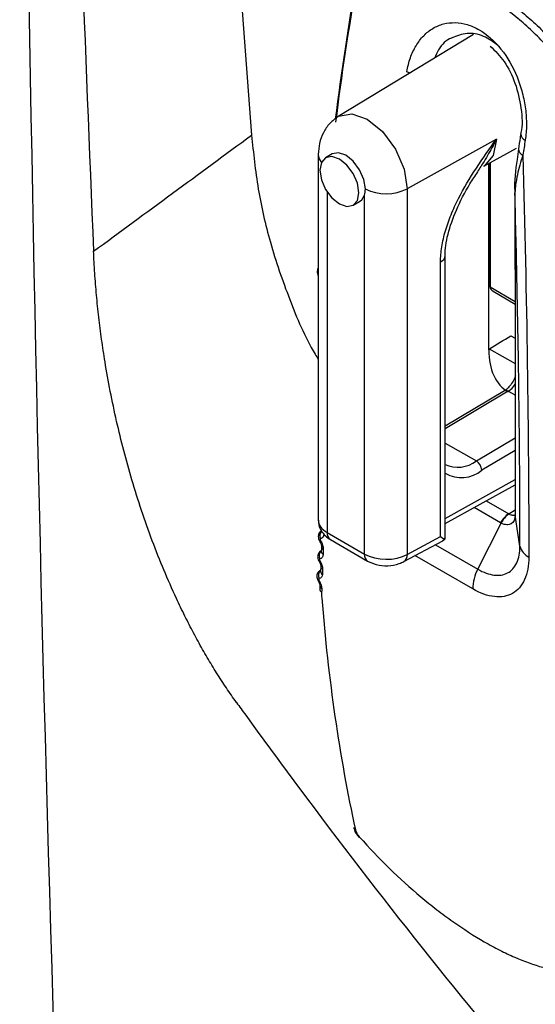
# Model space of a CAD drawing. Header units: millimetres. Extents: x 82 to 1337, y -230 to 1154.
# Tile 190 of 217: x 963 to 980, y 795 to 827. Entities that reach past the tile are written whole.
import ezdxf

# ---------------------------------------------------------------- set-up
doc = ezdxf.new("R2010")
doc.units = ezdxf.units.MM

msp = doc.modelspace()

# ---------------------------------------------------------------- linework, layer by layer
at = {"color": 7, "linetype": 'Continuous', "lineweight": 25}
for p, q in [((967.532, 859.75), (970.292, 822.949)), ((977.547, 826.236), (973.129, 823.558)), ((978.302, 822.821), (975.386, 821.195)), ((972.474, 822.312), (972.474, 810.347)), ((972.926, 822.333), (972.714, 822.21)), ((977.89, 821.93), (978.957, 822.516)), ((978.05, 815.925), (978.05, 822.018)), ((978.064, 822.026), (978.064, 818.027)), ((975.386, 821.195), (975.386, 809.224)), ((978.903, 821.084), (978.905, 821.059)), ((973.613, 820.651), (973.826, 820.774)), ((973.984, 809.238), (973.984, 820.986)), ((976.472, 809.808), (976.472, 818.797)), ((976.624, 809.753), (976.624, 819.005)), ((978.192, 817.844), (978.908, 817.416)), ((978.56, 814.58), (976.624, 813.423)), ((976.624, 810.233), (978.912, 811.507)), ((978.914, 810.581), (978.914, 810.538)), ((979.07, 809.497), (978.916, 810.51)), ((977.69, 808.744), (978.458, 810.246)), ((972.767, 809.941), (973.984, 809.238)), ((975.386, 809.224), (976.472, 809.808)), ((972.871, 809.712), (974.087, 809.009)), ((975.275, 808.992), (976.542, 809.672)), ((976.547, 809.678), (976.616, 809.734)), ((972.574, 809.353), (972.561, 809.345)), ((972.551, 808.711), (972.535, 808.702))]:
    msp.add_line(p, q, dxfattribs=at)
at = {"color": 8, "linetype": 'Continuous', "lineweight": 25}
for p, q in [((978.093, 822.042), (978.093, 817.986)), ((972.767, 821.084), (972.767, 809.941)), ((978.093, 817.986), (978.908, 817.5)), ((978.776, 816.38), (978.909, 816.303)), ((978.068, 815.957), (978.91, 815.472)), ((978.685, 814.568), (976.624, 813.336)), ((978.91, 814.438), (978.685, 814.568)), ((977.644, 812.284), (978.911, 813.041)), ((976.624, 812.872), (977.644, 812.284)), ((978.912, 812.63), (977.823, 811.98)), ((976.624, 810.404), (978.912, 811.679)), ((978.436, 810.258), (977.569, 810.759)), ((977.966, 810.98), (978.701, 810.556)), ((978.701, 810.556), (978.913, 810.687)), ((978.914, 810.559), (978.916, 810.535)), ((976.304, 809.545), (977.69, 808.744)), ((977.525, 808.096), (975.637, 809.186))]:
    msp.add_line(p, q, dxfattribs=at)
at = {"color": 8, "linetype": 'Continuous', "lineweight": 25, "flags": 128}
for points in [[(975.466, 824.975), (975.446, 824.983), (975.372, 825.021)], [(973.113, 823.548), (973.14, 823.565), (973.567, 823.648), (974.07, 823.473), (974.574, 823.067), (975, 822.491), (975.286, 821.834), (975.386, 821.195)], [(978.302, 822.821), (978.198, 822.277), (977.902, 821.937), (977.89, 821.93)]]:
    msp.add_lwpolyline(points, dxfattribs=at)
at = {"color": 7, "linetype": 'Continuous', "lineweight": 25, "flags": 128}
for points in [[(974.013, 821.186), (973.964, 821.495), (973.826, 821.813), (973.62, 822.092), (973.376, 822.288), (973.133, 822.373), (972.926, 822.333)], [(973.163, 820.696), (973.407, 820.611), (973.613, 820.651), (973.751, 820.81), (973.8, 821.063), (973.751, 821.372), (973.613, 821.69), (973.407, 821.969), (973.163, 822.165), (972.92, 822.25), (972.713, 822.21), (972.576, 822.051), (972.527, 821.798), (972.576, 821.489), (972.713, 821.171), (972.92, 820.892), (973.163, 820.696)], [(973.826, 820.774), (973.895, 820.828), (973.984, 820.986)], [(972.521, 809.653), (972.521, 809.653), (972.521, 809.653)], [(972.499, 808.999), (972.499, 808.999), (972.499, 808.999)], [(972.473, 808.358), (972.473, 808.358), (972.473, 808.358)]]:
    msp.add_lwpolyline(points, dxfattribs=at)
at = {"color": 8, "linetype": 'Continuous', "lineweight": 25}
for centre, radius, start, end in [((979.317, 822.995), 0.222, 182.3435, 250.3064), ((972.875, 822.325), 0.4, 181.456, 222.1831), ((979.245, 822.508), 0.225, 183.7595, 249.9153), ((976.375, 819.028), 0.25, 292.6567, 354.8371), ((978.112, 818.031), 0.048, 184.1058, 247.2144), ((978.613, 814.474), 0.119, 52.3813, 116.3986), ((978.298, 815.173), 0.718, 302.5993, 328.7085), ((977.152, 812.804), 1.063, 240.2526, 309.1535), ((972.744, 809.839), 0.219, 137.0291, 207.2924), ((973.006, 809.911), 0.24, 172.8139, 235.8738), ((972.932, 809.069), 0.714, 122.6144, 125.1961), ((972.692, 809.496), 0.114, 180.3818, 241.0855), ((972.724, 809.183), 0.219, 134.0621, 207.1065), ((972.687, 809.324), 0.115, 180.6871, 240.7942), ((974.222, 809.208), 0.24, 172.8107, 235.9064), ((975.144, 809.197), 0.244, 302.6735, 6.5145), ((972.38, 809.235), 0.264, 296.7793, 303.5864), ((972.673, 808.844), 0.117, 179.7858, 240.1148), ((972.701, 808.538), 0.222, 133.8229, 206.739), ((972.667, 808.676), 0.118, 180.1671, 239.8368), ((972.44, 808.46), 0.108, 288.2544, 304.5428), ((972.65, 808.204), 0.121, 179.1862, 239.1995), ((972.646, 808.094), 0.121, 179.7959, 239.003)]:
    msp.add_arc(centre, radius, start, end, dxfattribs=at)
at = {"color": 7, "linetype": 'Continuous', "lineweight": 25}
for centre, radius, start, end in [((974.69, 822.58), 1.55, 244.0779, 296.6613), ((978.112, 818.027), 0.0478, 184.9135, 247.3767), ((977.036, 813.088), 1.008, 245.5518, 307.0919), ((977.434, 811.955), 0.39, 3.6388, 57.5208), ((979.106, 809.931), 0.745, 122.9159, 153.9725), ((979.123, 809.949), 0.728, 124.3956, 155.9841), ((979.59, 809.622), 0.535, 193.4351, 244.3869), ((978.901, 808.091), 1.376, 151.6548, 179.7903), ((973.741, 800.312), 0.113, 194.5517, 242.5111), ((973.839, 799.955), 0.0372, 128.1755, 159.6497)]:
    msp.add_arc(centre, radius, start, end, dxfattribs=at)
for centre, major_axis, ratio, start_param, end_param in [((1025.214, 844.934), (37.042, 66.426), 0.567218, 2.121087, 2.190343), ((1025.358, 844.854), (37.142, 66.599), 0.567245, 2.121108, 2.189769), ((1031.175, 841.495), (37.146, 66.597), 0.567286, 2.1484, 2.155686), ((978.324, 818.056), (0.201, 0.162), 0.704888, 2.618558, 2.634109), ((978.443, 817.985), (0.35, 0.001), 0.578308, 3.147242, 3.908595), ((962.828, 848.383), (2025.732, 1209.909), 0.01511, 4.710888, 4.711237), ((980.209, 817.128), (1.54, 2.575), 0.587369, 2.365149, 3.150629), ((979.299, 811.334), (0.617, 0.765), 0.408881, 3.198931, 3.229278), ((979.028, 811.44), (0.549, 1.205), 0.615088, 3.082236, 3.112583), ((976.124, 810.016), (0.5, -0.299), 0.000062, 5.480371, 5.993381), ((974.691, 809.639), (1, -0.007), 0.572226, 3.931279, 5.484622), ((1025.358, 844.854), (37.142, 66.599), 0.567245, 2.436224, 2.5705)]:
    msp.add_ellipse(centre, major_axis=major_axis, ratio=ratio, start_param=start_param, end_param=end_param, dxfattribs=at)
at = {"color": 8, "linetype": 'Continuous', "lineweight": 25}
for centre, major_axis, ratio, start_param, end_param in [((973.474, 810.342), (1, -0.007), 0.572226, 3.14588, 3.931279), ((976.302, 810.112), (-0.24, 0.439), 0.572232, 3.137232, 3.426999)]:
    msp.add_ellipse(centre, major_axis=major_axis, ratio=ratio, start_param=start_param, end_param=end_param, dxfattribs=at)
at = {"color": 7, "linetype": 'Continuous', "lineweight": 25}
for points, knots in [([(1101.326, 820.692), (1096.955, 823.167), (1083.002, 831.07), (1059.556, 844.454), (1021.158, 866.548), (992.537, 883.33), (973.337, 894.588)], [0, 0, 0, 0, 0.101493, 0.324005, 0.546518, 1, 1, 1, 1]), ([(972.97, 893.369), (977.672, 890.582), (991.776, 882.22), (1015.379, 868.381), (1053.363, 846.352), (1082.136, 830.099), (1101.341, 819.251)], [0, 0, 0, 0, 0.1109256, 0.3327772, 0.5546289, 1, 1, 1, 1]), ([(973.922, 828.379), (974.25, 828.467), (974.587, 828.518), (975.277, 828.549), (975.631, 828.528), (976.335, 828.414), (976.687, 828.321), (977.391, 828.063), (977.746, 827.896), (978.434, 827.498), (978.769, 827.267), (979.257, 826.874), (979.417, 826.735), (979.733, 826.441), (979.89, 826.285), (980.649, 825.477), (981.188, 824.738), (981.666, 823.908)], [0, 0, 0, 0, 0.125, 0.125, 0.25, 0.25, 0.375, 0.375, 0.5, 0.5, 0.625, 0.625, 0.6875, 0.6875, 0.75, 0.75, 1, 1, 1, 1]), ([(981.451, 823.779), (980.986, 824.593), (980.459, 825.319), (979.717, 826.112), (979.564, 826.265), (979.255, 826.553), (979.098, 826.69), (978.62, 827.076), (978.293, 827.302), (977.619, 827.692), (977.271, 827.856), (976.58, 828.108), (976.235, 828.198), (975.544, 828.309), (975.196, 828.328), (974.519, 828.296), (974.189, 828.244), (973.866, 828.158)], [0, 0, 0, 0, 0.25, 0.25, 0.3125, 0.3125, 0.375, 0.375, 0.5, 0.5, 0.625, 0.625, 0.75, 0.75, 0.875, 0.875, 1, 1, 1, 1]), ([(975.372, 825.021), (975.398, 825.18), (975.436, 825.335), (975.537, 825.62), (975.599, 825.753), (975.744, 825.995), (975.829, 826.106), (976.014, 826.295), (976.115, 826.376), (976.335, 826.507), (976.452, 826.555), (976.695, 826.618), (976.823, 826.632), (977.082, 826.625), (977.213, 826.603), (977.476, 826.524), (977.609, 826.466), (977.992, 826.245), (978.236, 826.03), (978.663, 825.497), (978.84, 825.188), (979.045, 824.684), (979.102, 824.512), (979.193, 824.163), (979.228, 823.984), (979.273, 823.631), (979.283, 823.458), (979.281, 823.115), (979.267, 822.946), (979.242, 822.786)], [0, 0, 0, 0, 0.0625, 0.0625, 0.125, 0.125, 0.1875, 0.1875, 0.25, 0.25, 0.3125, 0.3125, 0.375, 0.375, 0.4375, 0.4375, 0.5, 0.5, 0.625, 0.625, 0.75, 0.75, 0.8125, 0.8125, 0.875, 0.875, 0.9375, 0.9375, 1, 1, 1, 1]), ([(978.364, 825.868), (978.204, 825.986), (977.878, 826.229), (977.33, 826.32), (977.006, 826.191), (976.845, 826.127)], [0, 0, 0, 0, 0.324556, 0.665082, 1, 1, 1, 1]), ([(978.1, 825.859), (978.258, 825.703), (978.58, 825.383), (978.943, 824.64), (979.126, 823.835), (979.162, 823.234), (979.094, 823.005), (979.089, 822.989)], [0, 0, 0, 0, 0.229701, 0.471944, 0.725353, 0.980804, 1, 1, 1, 1]), ([(973.129, 823.558), (973.031, 823.487), (972.836, 823.346), (972.632, 823.037), (972.5, 822.688), (972.483, 822.438), (972.474, 822.315)], [0, 0, 0, 0, 0.26007, 0.51584, 0.763589, 1, 1, 1, 1]), ([(979.095, 822.982), (979.089, 822.942), (979.063, 822.778), (979.038, 822.615), (979.02, 822.493)], [0, 0, 0, 0, 0.2499991, 1, 1, 1, 1]), ([(970.292, 822.949), (970.352, 822.367), (970.468, 821.231), (970.879, 819.416), (971.504, 817.6), (972.054, 816.292), (972.439, 815.667), (972.474, 815.609)], [0, 0, 0, 0, 0.250223, 0.487553, 0.736818, 0.97569, 1, 1, 1, 1]), ([(976.472, 818.797), (976.472, 818.957), (976.486, 819.123), (976.541, 819.463), (976.581, 819.639), (976.685, 819.992), (976.747, 820.168), (976.89, 820.52), (976.972, 820.697), (977.233, 821.213), (977.432, 821.543), (977.855, 822.19), (978.08, 822.506), (978.302, 822.821)], [0, 0, 0, 0, 0.125, 0.125, 0.25, 0.25, 0.375, 0.375, 0.5, 0.5, 0.75, 0.75, 1, 1, 1, 1]), ([(979.023, 822.494), (979.006, 822.38), (978.938, 821.908), (978.873, 821.41), (978.903, 821.046), (978.905, 821.017)], [0, 0, 0, 0, 0.226243, 0.936431, 1, 1, 1, 1]), ([(979.167, 822.296), (979.091, 822.076), (979.03, 821.861), (978.939, 821.445), (978.91, 821.245), (978.905, 821.059)], [0, 0, 0, 0, 0.5, 0.5, 1, 1, 1, 1]), ([(979.167, 822.296), (979.23, 819.956), (979.278, 817.679), (979.343, 813.268), (979.359, 811.156), (979.359, 809.139)], [0, 0, 0, 0, 0.5, 0.5, 1, 1, 1, 1]), ([(976.625, 819.006), (976.625, 819.01), (976.61, 819.204), (976.699, 819.72), (976.979, 820.523), (977.337, 821.218), (977.604, 821.615), (977.69, 821.743)], [0, 0, 0, 0, 0.0051597, 0.2654497, 0.5435756, 0.8523697, 1, 1, 1, 1]), ([(978.903, 821.084), (978.904, 820.366), (978.912, 816.861), (978.913, 813.351), (978.913, 810.559)], [0, 0, 0, 0, 0.204671, 1, 1, 1, 1]), ([(979.07, 809.497), (979.07, 809.942), (979.069, 810.394), (979.065, 811.305), (979.063, 811.765), (979.052, 813.16), (979.042, 814.109), (979.014, 816.044), (978.997, 817.029), (978.956, 819.025), (978.932, 820.035), (978.905, 821.059)], [0, 0, 0, 0, 0.125, 0.125, 0.25, 0.25, 0.5, 0.5, 0.75, 0.75, 1, 1, 1, 1]), ([(978.905, 821.059), (978.907, 820.034), (978.909, 819.009), (978.911, 817.983), (978.912, 816.958), (978.913, 815.932), (978.914, 814.906), (978.916, 813.45), (978.916, 811.992), (978.916, 810.535)], [0, 0, 0, 0, 0.00377108, 0.00377108, 0.00377108, 0.00754216, 0.00754216, 0.00754216, 0.01289754, 0.01289754, 0.01289754, 0.01289754]), ([(969.796, 804.383), (969.741, 804.461), (969.631, 804.616), (969.468, 804.855), (969.307, 805.098), (969.149, 805.346), (968.993, 805.598), (968.84, 805.855), (968.689, 806.117), (968.54, 806.384), (968.394, 806.655), (968.25, 806.93), (968.109, 807.211), (967.969, 807.496), (967.591, 808.297), (967.013, 809.682), (966.363, 811.641), (965.85, 813.614), (965.555, 815.141), (965.385, 816.265), (965.292, 816.993), (965.218, 817.717), (965.159, 818.438), (965.136, 818.91), (965.124, 819.147)], [0, 0, 0, 0, 0.019371, 0.038659, 0.057881, 0.077054, 0.096194, 0.115318, 0.134445, 0.153591, 0.172772, 0.192007, 0.211312, 0.230704, 0.250198, 0.37317, 0.500212, 0.622297, 0.749422, 0.798222, 0.847582, 0.897601, 0.948377, 1, 1, 1, 1]), ([(972.474, 818.603), (972.472, 818.599), (972.454, 818.576), (972.441, 818.522), (972.439, 818.446), (972.451, 818.384), (972.471, 818.356), (972.474, 818.35)], [0, 0, 0, 0, 0.051309, 0.325524, 0.608372, 0.929889, 1, 1, 1, 1]), ([(978.064, 818.027), (978.064, 818.027), (978.064, 818.026), (978.064, 818.024), (978.064, 818.023)], [0, 0, 0, 0, 0.249759, 1, 1, 1, 1]), ([(978.919, 815.072), (978.91, 815.043), (978.885, 814.958), (978.801, 814.813), (978.687, 814.673), (978.602, 814.605), (978.564, 814.582), (978.56, 814.58)], [0, 0, 0, 0, 0.14321, 0.427385, 0.7167, 0.970807, 1, 1, 1, 1]), ([(978.916, 810.51), (978.915, 810.38), (978.867, 810.277), (978.741, 810.205), (978.691, 810.193), (978.58, 810.199), (978.519, 810.216), (978.458, 810.246)], [0, 0, 0, 0, 0.5, 0.5, 0.75, 0.75, 1, 1, 1, 1]), ([(978.914, 810.537), (978.914, 810.537), (978.914, 810.535), (978.914, 810.511), (978.906, 810.479), (978.91, 810.486), (978.911, 810.488)], [0, 0, 0, 0, 0.014047, 0.038868, 0.786066, 1, 1, 1, 1]), ([(978.916, 810.535), (978.916, 810.526), (978.916, 810.518), (978.916, 810.51), (978.916, 810.51), (978.916, 810.51), (978.916, 810.51)], [0, 0, 0, 0, 0.0000303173, 0.0000303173, 0.0000303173, 0.0000303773, 0.0000303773, 0.0000303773, 0.0000303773]), ([(972.486, 810.351), (972.483, 810.32), (972.471, 810.204), (972.551, 810.014), (972.691, 809.83), (972.815, 809.749), (972.871, 809.712)], [0, 0, 0, 0, 0.117739, 0.438848, 0.745998, 1, 1, 1, 1]), ([(972.584, 809.996), (972.569, 809.988), (972.532, 809.966), (972.495, 809.91), (972.474, 809.842), (972.473, 809.772), (972.489, 809.706), (972.513, 809.67), (972.524, 809.654)], [0, 0, 0, 0, 0.1296457, 0.3237932, 0.4958196, 0.6690832, 0.8604611, 1, 1, 1, 1]), ([(976.604, 809.729), (976.611, 809.727), (976.623, 809.724), (976.622, 809.745), (976.622, 809.753)], [0, 0, 0, 0, 0.635339, 1, 1, 1, 1]), ([(972.52, 809.652), (972.526, 809.642), (972.546, 809.613), (972.565, 809.565), (972.577, 809.523), (972.578, 809.498), (972.578, 809.496), (972.578, 809.495)], [0, 0, 0, 0, 0.161874, 0.471618, 0.728167, 0.959602, 1, 1, 1, 1]), ([(972.55, 809.739), (972.548, 809.739), (972.547, 809.738), (972.546, 809.738), (972.542, 809.736), (972.54, 809.734), (972.537, 809.731), (972.535, 809.728), (972.534, 809.724), (972.533, 809.72), (972.533, 809.715), (972.533, 809.71), (972.534, 809.704), (972.535, 809.699), (972.536, 809.693), (972.539, 809.688), (972.541, 809.682), (972.544, 809.676), (972.548, 809.671)], [0, 0, 0, 0, 0.0000071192, 0.0000071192, 0.0000071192, 0.0000266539, 0.0000266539, 0.0000266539, 0.0000462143, 0.0000462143, 0.0000462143, 0.000065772, 0.000065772, 0.000065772, 0.0000853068, 0.0000853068, 0.0000853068, 0.0001048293, 0.0001048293, 0.0001048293, 0.0001048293]), ([(972.578, 809.494), (972.577, 809.454), (972.575, 809.396), (972.573, 809.34), (972.573, 809.323)], [0, 0, 0, 0, 0.7000313, 1, 1, 1, 1]), ([(977.69, 808.744), (977.873, 808.639), (978.055, 808.573), (978.386, 808.53), (978.539, 808.553), (978.729, 808.654), (978.787, 808.7), (978.887, 808.81), (978.93, 808.875), (979.034, 809.101), (979.07, 809.286), (979.07, 809.497)], [0, 0, 0, 0, 0.25, 0.25, 0.5, 0.5, 0.625, 0.625, 0.75, 0.75, 1, 1, 1, 1]), ([(972.562, 809.342), (972.549, 809.334), (972.513, 809.314), (972.476, 809.26), (972.453, 809.192), (972.451, 809.123), (972.466, 809.056), (972.491, 809.018), (972.502, 809.001)], [0, 0, 0, 0, 0.117256, 0.314077, 0.486668, 0.659092, 0.847477, 1, 1, 1, 1]), ([(972.572, 809.324), (972.572, 809.322), (972.572, 809.317), (972.573, 809.318), (972.573, 809.319)], [0, 0, 0, 0, 0.4918689, 1, 1, 1, 1]), ([(979.359, 809.139), (979.359, 808.998), (979.347, 808.866), (979.301, 808.62), (979.266, 808.506), (979.175, 808.303), (979.119, 808.214), (978.987, 808.062), (978.911, 807.998), (978.742, 807.903), (978.651, 807.87), (978.451, 807.834), (978.344, 807.832), (978.012, 807.869), (977.77, 807.954), (977.525, 808.096)], [0, 0, 0, 0, 0.125, 0.125, 0.25, 0.25, 0.375, 0.375, 0.5, 0.5, 0.625, 0.625, 0.75, 0.75, 1, 1, 1, 1]), ([(972.498, 808.999), (972.505, 808.989), (972.524, 808.96), (972.543, 808.912), (972.555, 808.87), (972.556, 808.847), (972.556, 808.845), (972.556, 808.845)], [0, 0, 0, 0, 0.16189, 0.471667, 0.725402, 0.954522, 1, 1, 1, 1]), ([(972.528, 809.083), (972.527, 809.083), (972.526, 809.082), (972.524, 809.082), (972.521, 809.081), (972.518, 809.078), (972.516, 809.075), (972.514, 809.072), (972.513, 809.069), (972.512, 809.064), (972.511, 809.06), (972.511, 809.055), (972.512, 809.049), (972.513, 809.044), (972.515, 809.038), (972.517, 809.032), (972.519, 809.026), (972.523, 809.021), (972.526, 809.015)], [0, 0, 0, 0, 0.0000072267, 0.0000072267, 0.0000072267, 0.0000269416, 0.0000269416, 0.0000269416, 0.0000466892, 0.0000466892, 0.0000466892, 0.000066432, 0.000066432, 0.000066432, 0.0000861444, 0.0000861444, 0.0000861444, 0.0001058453, 0.0001058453, 0.0001058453, 0.0001058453]), ([(972.556, 808.843), (972.554, 808.804), (972.552, 808.748), (972.55, 808.693), (972.549, 808.676)], [0, 0, 0, 0, 0.700033, 1, 1, 1, 1]), ([(974.087, 809.009), (974.179, 808.967), (974.381, 808.873), (974.75, 808.841), (975.064, 808.891), (975.225, 808.968), (975.275, 808.992)], [0, 0, 0, 0, 0.252067, 0.551066, 0.862237, 1, 1, 1, 1]), ([(972.537, 808.699), (972.525, 808.693), (972.489, 808.674), (972.452, 808.621), (972.428, 808.554), (972.426, 808.484), (972.439, 808.417), (972.465, 808.378), (972.477, 808.36)], [0, 0, 0, 0, 0.105302, 0.304828, 0.478055, 0.64975, 0.835387, 1, 1, 1, 1]), ([(972.549, 808.678), (972.549, 808.675), (972.549, 808.671), (972.549, 808.673), (972.549, 808.674)], [0, 0, 0, 0, 0.576965, 1, 1, 1, 1]), ([(972.472, 808.357), (972.479, 808.347), (972.498, 808.318), (972.517, 808.27), (972.528, 808.229), (972.53, 808.207), (972.529, 808.206), (972.529, 808.206)], [0, 0, 0, 0, 0.161773, 0.471402, 0.722232, 0.949005, 1, 1, 1, 1]), ([(972.504, 808.438), (972.502, 808.438), (972.501, 808.438), (972.5, 808.437), (972.496, 808.436), (972.493, 808.434), (972.491, 808.431), (972.489, 808.429), (972.487, 808.425), (972.487, 808.42), (972.486, 808.416), (972.486, 808.411), (972.487, 808.405), (972.488, 808.4), (972.489, 808.394), (972.492, 808.388), (972.494, 808.383), (972.497, 808.377), (972.501, 808.371)], [0, 0, 0, 0, 0.0000073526, 0.0000073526, 0.0000073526, 0.0000272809, 0.0000272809, 0.0000272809, 0.0000472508, 0.0000472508, 0.0000472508, 0.0000672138, 0.0000672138, 0.0000672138, 0.0000871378, 0.0000871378, 0.0000871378, 0.0001070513, 0.0001070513, 0.0001070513, 0.0001070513]), ([(972.529, 808.204), (972.528, 808.179), (972.527, 808.142), (972.525, 808.106), (972.524, 808.095)], [0, 0, 0, 0, 0.70002, 1, 1, 1, 1]), ([(969.796, 804.383), (969.796, 804.383), (969.897, 804.243), (970.574, 803.313), (973.862, 798.822), (978.434, 793.07), (993.381, 776.001), (1008.392, 763.214), (1024.969, 753.251), (1029.779, 750.586), (1043.556, 743.584), (1058.787, 738.292), (1077.699, 734.62), (1086.036, 733.639), (1091.888, 733.281), (1092.928, 733.217), (1093.087, 733.209)], [0.0831025, 0.0831025, 0.0831025, 0.0831025, 0.0831028, 0.085856, 0.101481, 0.1717935, 0.2030435, 0.4686685, 0.4999594, 0.5311685, 0.5624185, 0.7655435, 0.8124185, 0.898356, 0.913981, 0.916816, 0.916816, 0.916816, 0.916816]), ([(973.636, 800.285), (973.642, 800.258), (973.659, 800.175), (973.722, 800.063), (973.787, 799.993), (973.808, 799.971)], [0, 0, 0, 0, 0.24533, 0.764757, 1, 1, 1, 1]), ([(973.816, 799.984), (974.457, 799.262), (975.129, 798.609), (976.003, 797.877), (976.179, 797.735), (976.528, 797.465), (976.701, 797.336), (977.221, 796.969), (977.564, 796.747), (978.074, 796.453), (978.243, 796.36), (978.576, 796.191), (978.739, 796.114), (979.219, 795.905), (979.526, 795.795), (980.119, 795.634), (980.403, 795.583), (980.931, 795.546), (981.178, 795.558), (981.407, 795.602)], [0, 0, 0, 0, 0.25, 0.25, 0.3125, 0.3125, 0.375, 0.375, 0.5, 0.5, 0.5625, 0.5625, 0.625, 0.625, 0.75, 0.75, 0.875, 0.875, 1, 1, 1, 1])]:
    msp.add_open_spline(points, degree=3, knots=knots, dxfattribs=at)
for points in [[(964.323, 779.298), (963.311, 806.115), (962.772, 833.231), (962.708, 860.635)], [(963.915, 859.291), (964.149, 845.895), (964.551, 832.514), (965.124, 819.147)], [(965.124, 819.147), (966.847, 820.414), (968.57, 821.681), (970.292, 822.949)], [(973.984, 820.986), (974.002, 821.045), (974.013, 821.113), (974.013, 821.186)], [(972.651, 809.885), (972.649, 809.804), (972.611, 809.749), (972.55, 809.739)], [(972.548, 809.671), (972.606, 809.58), (972.639, 809.477), (972.637, 809.396)], [(972.631, 809.224), (972.629, 809.144), (972.59, 809.091), (972.528, 809.083)], [(972.637, 809.396), (972.635, 809.339), (972.633, 809.281), (972.631, 809.224)], [(972.526, 809.015), (972.584, 808.924), (972.617, 808.822), (972.614, 808.743)], [(972.608, 808.574), (972.605, 808.495), (972.566, 808.444), (972.504, 808.438)], [(972.614, 808.743), (972.612, 808.686), (972.61, 808.63), (972.608, 808.574)], [(972.501, 808.371), (972.559, 808.28), (972.592, 808.178), (972.588, 808.1)], [(972.583, 807.99), (972.581, 807.931), (972.582, 807.87), (972.587, 807.806)], [(972.588, 808.1), (972.587, 808.064), (972.585, 808.027), (972.583, 807.99)], [(973.689, 800.212), (973.704, 800.143), (973.752, 800.057), (973.816, 799.984)]]:
    msp.add_open_spline(points, degree=3, dxfattribs=at)
at = {"color": 8, "linetype": 'Continuous', "lineweight": 25}
for points, knots in [([(976.845, 826.127), (976.841, 826.126), (976.664, 826.075), (976.443, 825.848), (976.313, 825.559), (976.27, 825.462)], [0, 0, 0, 0, 0.01623, 0.672679, 1, 1, 1, 1]), ([(978.302, 822.821), (978.3, 822.818), (978.287, 822.791), (978.25, 822.718), (978.122, 822.473), (977.93, 822.137), (977.753, 821.862), (977.68, 821.75)], [0, 0, 0, 0, 0.00718, 0.071568, 0.196455, 0.672789, 1, 1, 1, 1]), ([(978.712, 810.55), (978.731, 810.542), (978.791, 810.515), (978.864, 810.501), (978.903, 810.519), (978.913, 810.523)], [0, 0, 0, 0, 0.26521, 0.82087, 1, 1, 1, 1])]:
    msp.add_open_spline(points, degree=3, knots=knots, dxfattribs=at)

doc.saveas('drawing.dxf')
